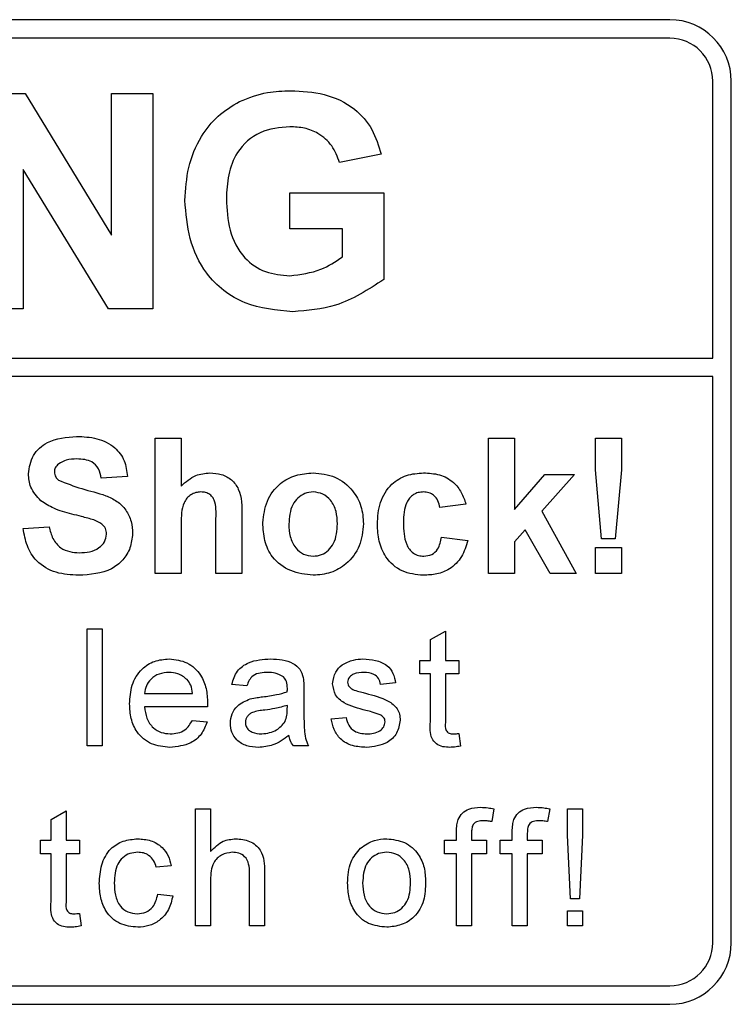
# Paper-space layout 'Blatt3' of a CAD drawing. Header units: millimetres. Extents: x 5 to 418, y 2 to 292.
# Tile 25 of 50: x 120.59 to 123.48, y 178.02 to 182.02. Entities that reach past the tile are written whole.
import ezdxf

# ---------------------------------------------------------------- set-up
doc = ezdxf.new("R2010")
doc.units = ezdxf.units.MM

psp = doc.layouts.new('Blatt3')

# ---------------------------------------------------------------- linework, layer by layer
at = {"color": 7, "linetype": 'Continuous', "lineweight": 25}
for p, q in [((123.2293, 182.0151), (110.7293, 182.0151)), ((123.2293, 181.9401), (113.9293, 181.9401)), ((123.4043, 180.6402), (123.4043, 181.7651)), ((123.4793, 178.2651), (123.4793, 181.7651)), ((120.4354, 181.7151), (120.6112, 181.7151)), ((120.6112, 181.7151), (120.9626, 181.1401)), ((120.9626, 181.7151), (121.1309, 181.7151)), ((120.9626, 181.1401), (120.9626, 181.7151)), ((121.1309, 181.7151), (121.1309, 180.8401)), ((122.057, 181.4683), (121.8888, 181.4346)), ((120.9498, 180.8401), (120.6036, 181.4062)), ((120.6036, 181.4062), (120.6036, 180.8401)), ((121.6868, 181.1654), (121.6868, 181.3112)), ((121.6868, 181.3112), (122.0683, 181.3112)), ((122.0683, 181.3112), (122.0683, 180.9598)), ((121.9, 181.1654), (121.6868, 181.1654)), ((121.9, 181.0513), (121.9, 181.1654)), ((120.6036, 180.8401), (120.4354, 180.8401)), ((121.1309, 180.8401), (120.9498, 180.8401)), ((113.9293, 180.6402), (123.4043, 180.6402)), ((123.4043, 180.5652), (113.9293, 180.5652)), ((123.4043, 178.2651), (123.4043, 180.5652)), ((121.1395, 179.7651), (121.1395, 180.3151)), ((121.1395, 180.3151), (121.2453, 180.3151)), ((121.2453, 180.3151), (121.2453, 180.1205)), ((122.4934, 179.7651), (122.4934, 180.3151)), ((122.4934, 180.3151), (122.5992, 180.3151)), ((122.5992, 180.3151), (122.5992, 180.0254)), ((122.9274, 180.1857), (122.9274, 180.3151)), ((122.9274, 180.3151), (123.0331, 180.3151)), ((123.0331, 180.3151), (123.0331, 180.1857)), ((122.5992, 180.0254), (122.7226, 180.167)), ((122.8424, 180.167), (122.7097, 180.0179)), ((122.7226, 180.167), (122.8424, 180.167)), ((122.9528, 179.9061), (122.9274, 180.1857)), ((123.0331, 180.1857), (123.0081, 179.9061)), ((121.0267, 180.1599), (120.921, 180.1529)), ((122.4017, 180.0471), (122.296, 180.033)), ((122.7097, 180.0179), (122.8495, 179.7651)), ((121.2453, 179.9675), (121.2453, 179.7651)), ((121.3863, 179.7651), (121.3863, 179.9785)), ((121.4921, 179.9996), (121.4921, 179.7651)), ((120.6036, 179.9484), (120.7094, 179.9554)), ((122.6428, 179.9428), (122.5992, 179.8937)), ((122.7437, 179.7651), (122.6428, 179.9428)), ((122.303, 179.9131), (122.4088, 179.899)), ((122.5992, 179.8937), (122.5992, 179.7651)), ((123.0081, 179.9061), (122.9528, 179.9061)), ((122.9274, 179.7651), (122.9274, 179.8708)), ((122.9274, 179.8708), (123.0331, 179.8708)), ((123.0331, 179.8708), (123.0331, 179.7651)), ((121.2453, 179.7651), (121.1395, 179.7651)), ((121.4921, 179.7651), (121.3863, 179.7651)), ((122.5992, 179.7651), (122.4934, 179.7651)), ((122.8495, 179.7651), (122.7437, 179.7651)), ((123.0331, 179.7651), (122.9274, 179.7651)), ((120.8642, 179.0651), (120.8642, 179.5401)), ((120.8642, 179.5401), (120.9251, 179.5401)), ((120.9251, 179.5401), (120.9251, 179.0651)), ((122.2576, 179.4967), (122.3185, 179.5313)), ((122.3185, 179.5313), (122.3185, 179.4122)), ((122.2576, 179.4122), (122.2576, 179.4967)), ((122.2149, 179.3574), (122.2149, 179.4122)), ((122.2149, 179.4122), (122.2576, 179.4122)), ((122.3185, 179.4122), (122.3733, 179.4122)), ((122.3733, 179.4122), (122.3733, 179.3574)), ((122.1163, 179.3208), (122.0554, 179.3147)), ((122.2576, 179.3574), (122.2149, 179.3574)), ((122.2576, 179.1626), (122.2576, 179.3574)), ((122.3733, 179.3574), (122.3185, 179.3574)), ((122.3185, 179.3574), (122.3185, 179.1604)), ((121.5122, 179.3086), (121.4513, 179.3147)), ((121.7436, 179.2901), (121.7436, 179.2158)), ((121.0968, 179.2782), (121.2917, 179.2782)), ((121.3523, 179.2234), (121.0968, 179.2234)), ((121.6763, 179.2118), (121.6766, 179.2295)), ((121.2911, 179.1686), (121.3507, 179.1625)), ((121.8544, 179.1747), (121.9153, 179.1808)), ((122.3733, 179.1153), (122.3793, 179.0642)), ((120.9251, 179.0651), (120.8642, 179.0651)), ((121.7618, 179.0651), (121.701, 179.0651)), ((120.7168, 178.7659), (120.7777, 178.8005)), ((120.7777, 178.8005), (120.7777, 178.6814)), ((121.3039, 178.3343), (121.3039, 178.8093)), ((121.3039, 178.8093), (121.3648, 178.8093)), ((121.3648, 178.8093), (121.3648, 178.6358)), ((122.5152, 178.8094), (122.5066, 178.7575)), ((122.7418, 178.8094), (122.7331, 178.7575)), ((122.8142, 178.7016), (122.8142, 178.8093)), ((122.8142, 178.8093), (122.8751, 178.8093)), ((122.8751, 178.8093), (122.8751, 178.7016)), ((120.7168, 178.6814), (120.7168, 178.7659)), ((120.6742, 178.6266), (120.6742, 178.6814)), ((120.6742, 178.6814), (120.7168, 178.6814)), ((120.7777, 178.6814), (120.8326, 178.6814)), ((120.8326, 178.6814), (120.8326, 178.6266)), ((122.3147, 178.6266), (122.3147, 178.6814)), ((122.3147, 178.6814), (122.3635, 178.6814)), ((122.3635, 178.6814), (122.3635, 178.7167)), ((122.4244, 178.7108), (122.4244, 178.6814)), ((122.4244, 178.6814), (122.4853, 178.6814)), ((122.4853, 178.6814), (122.4853, 178.6266)), ((122.5413, 178.6814), (122.59, 178.6814)), ((122.5413, 178.6266), (122.5413, 178.6814)), ((122.59, 178.6814), (122.59, 178.7167)), ((122.6509, 178.7108), (122.6509, 178.6814)), ((122.6509, 178.6814), (122.7118, 178.6814)), ((122.7118, 178.6814), (122.7118, 178.6266)), ((122.8263, 178.4439), (122.8142, 178.7016)), ((122.8751, 178.7016), (122.8629, 178.4439)), ((120.7168, 178.6266), (120.6742, 178.6266)), ((120.7168, 178.4318), (120.7168, 178.6266)), ((120.8326, 178.6266), (120.7777, 178.6266)), ((120.7777, 178.6266), (120.7777, 178.4296)), ((122.3635, 178.6266), (122.3147, 178.6266)), ((122.3635, 178.3343), (122.3635, 178.6266)), ((122.4853, 178.6266), (122.4244, 178.6266)), ((122.4244, 178.6266), (122.4244, 178.3343)), ((122.59, 178.6266), (122.5413, 178.6266)), ((122.59, 178.3343), (122.59, 178.6266)), ((122.7118, 178.6266), (122.6509, 178.6266)), ((122.6509, 178.6266), (122.6509, 178.3343)), ((121.2052, 178.5779), (121.1444, 178.5718)), ((121.3648, 178.5205), (121.3648, 178.3343)), ((121.5231, 178.3343), (121.5231, 178.55)), ((121.584, 178.5531), (121.584, 178.3343)), ((121.1504, 178.4622), (121.2113, 178.4561)), ((122.8629, 178.4439), (122.8263, 178.4439)), ((120.8326, 178.3845), (120.8386, 178.3334)), ((122.8142, 178.3343), (122.8142, 178.3952)), ((122.8142, 178.3952), (122.8751, 178.3952)), ((122.8751, 178.3952), (122.8751, 178.3343)), ((121.3648, 178.3343), (121.3039, 178.3343)), ((121.584, 178.3343), (121.5231, 178.3343)), ((122.4244, 178.3343), (122.3635, 178.3343)), ((122.6509, 178.3343), (122.59, 178.3343)), ((122.8751, 178.3343), (122.8142, 178.3343)), ((113.9293, 178.0901), (123.2293, 178.0901)), ((110.7293, 178.0151), (123.2293, 178.0151))]:
    psp.add_line(p, q, dxfattribs=at)
for centre, radius, start, end in [((123.2293, 181.7651), 0.25, 0, 90), ((123.2293, 181.7651), 0.175, 0, 90), ((123.2293, 178.2651), 0.175, 270, 0), ((123.2293, 178.2651), 0.25, 270, 0)]:
    psp.add_arc(centre, radius, start, end, dxfattribs=at)
for points, knots in [([(121.4826, 181.683), (121.5199, 181.6976), (121.5866, 181.7236), (121.658, 181.7255), (121.6895, 181.7263)], [0, 0, 0, 0, 0.559234, 1, 1, 1, 1]), ([(121.6895, 181.7263), (121.7355, 181.7241), (121.8274, 181.7198), (121.9467, 181.6641), (122.026, 181.5725), (122.0467, 181.503), (122.057, 181.4683)], [0, 0, 0, 0, 0.280675, 0.559859, 0.779758, 1, 1, 1, 1]), ([(121.2606, 181.2805), (121.2634, 181.3258), (121.269, 181.4164), (121.3178, 181.5348), (121.3911, 181.6274), (121.4521, 181.6644), (121.4826, 181.683)], [0, 0, 0, 0, 0.280146, 0.55998, 0.779944, 1, 1, 1, 1]), ([(121.6872, 181.5804), (121.6454, 181.5765), (121.5621, 181.5687), (121.4707, 181.4867), (121.4332, 181.3854), (121.4303, 181.3203), (121.4288, 181.2877)], [0, 0, 0, 0, 0.279799, 0.55833, 0.778825, 1, 1, 1, 1]), ([(121.8888, 181.4346), (121.8798, 181.4583), (121.8619, 181.5056), (121.8072, 181.5531), (121.7466, 181.5774), (121.707, 181.5794), (121.6872, 181.5804)], [0, 0, 0, 0, 0.279821, 0.559279, 0.779462, 1, 1, 1, 1]), ([(121.6989, 180.8288), (121.6322, 180.8348), (121.4992, 180.8466), (121.3458, 180.9668), (121.2728, 181.1244), (121.2647, 181.2285), (121.2606, 181.2805)], [0, 0, 0, 0, 0.280092, 0.558748, 0.779191, 1, 1, 1, 1]), ([(121.4288, 181.2877), (121.4308, 181.2447), (121.4348, 181.159), (121.4909, 181.0484), (121.5854, 180.9837), (121.653, 180.9777), (121.6868, 180.9747)], [0, 0, 0, 0, 0.281036, 0.560005, 0.779769, 1, 1, 1, 1]), ([(121.6868, 180.9747), (121.7299, 180.9801), (121.807, 180.9899), (121.8715, 181.0325), (121.9, 181.0513)], [0, 0, 0, 0, 0.5591, 1, 1, 1, 1]), ([(122.0683, 180.9598), (122.0051, 180.9184), (121.892, 180.8445), (121.758, 180.8336), (121.6989, 180.8288)], [0, 0, 0, 0, 0.558964, 1, 1, 1, 1]), ([(120.6248, 180.1702), (120.629, 180.1962), (120.6375, 180.2481), (120.712, 180.3139), (120.7795, 180.319), (120.8208, 180.3221)], [0, 0, 0, 0, 0.279747, 0.559366, 1, 1, 1, 1]), ([(120.8208, 180.3221), (120.8484, 180.3209), (120.9035, 180.3186), (120.9751, 180.2842), (121.0189, 180.225), (121.0241, 180.1816), (121.0267, 180.1599)], [0, 0, 0, 0, 0.281016, 0.560108, 0.779824, 1, 1, 1, 1]), ([(120.7479, 180.2109), (120.7423, 180.2059), (120.7323, 180.1967), (120.7311, 180.1834), (120.7306, 180.1776)], [0, 0, 0, 0, 0.558755, 1, 1, 1, 1]), ([(120.8221, 180.2304), (120.8073, 180.23), (120.781, 180.2292), (120.758, 180.2165), (120.7479, 180.2109)], [0, 0, 0, 0, 0.56055, 1, 1, 1, 1]), ([(120.921, 180.1529), (120.9181, 180.1658), (120.9125, 180.1915), (120.8781, 180.2277), (120.8434, 180.2294), (120.8221, 180.2304)], [0, 0, 0, 0, 0.281522, 0.560299, 1, 1, 1, 1]), ([(120.6756, 180.0606), (120.6594, 180.0781), (120.6304, 180.1094), (120.6265, 180.1516), (120.6248, 180.1702)], [0, 0, 0, 0, 0.55927, 1, 1, 1, 1]), ([(120.7306, 180.1776), (120.7316, 180.1704), (120.7335, 180.1576), (120.7428, 180.1487), (120.7469, 180.1448)], [0, 0, 0, 0, 0.558496, 1, 1, 1, 1]), ([(121.2453, 180.1205), (121.2641, 180.1375), (121.2977, 180.168), (121.3425, 180.1722), (121.3622, 180.174)], [0, 0, 0, 0, 0.559405, 1, 1, 1, 1]), ([(121.3622, 180.174), (121.3778, 180.1728), (121.409, 180.1703), (121.4519, 180.1482), (121.4931, 180.0914), (121.4925, 180.0375), (121.4921, 179.9996)], [0, 0, 0, 0, 0.187228, 0.374196, 0.560543, 1, 1, 1, 1]), ([(121.5767, 179.9716), (121.5805, 180.0016), (121.588, 180.0615), (121.6403, 180.1313), (121.7101, 180.1682), (121.7573, 180.1721), (121.7809, 180.174)], [0, 0, 0, 0, 0.279949, 0.559149, 0.779425, 1, 1, 1, 1]), ([(121.7809, 180.174), (121.8115, 180.171), (121.8728, 180.1649), (121.9413, 180.1087), (121.9804, 180.0392), (121.9839, 179.9912), (121.9857, 179.9671)], [0, 0, 0, 0, 0.279786, 0.559126, 0.779388, 1, 1, 1, 1]), ([(122.0421, 179.9657), (122.0439, 179.9954), (122.0476, 180.0548), (122.0924, 180.1281), (122.1595, 180.1689), (122.2061, 180.1723), (122.2295, 180.174)], [0, 0, 0, 0, 0.280708, 0.559644, 0.779502, 1, 1, 1, 1]), ([(122.2295, 180.174), (122.2514, 180.1729), (122.295, 180.1706), (122.3505, 180.141), (122.3852, 180.0958), (122.3962, 180.0634), (122.4017, 180.0471)], [0, 0, 0, 0, 0.2804589, 0.5593388, 0.779382, 1, 1, 1, 1]), ([(120.7469, 180.1448), (120.7782, 180.1322), (120.8409, 180.107), (120.924, 180.0899), (120.9857, 180.0606), (121.0226, 180.0245), (121.0451, 179.9776), (121.0469, 179.9437), (121.0479, 179.9267)], [0, 0, 0, 0, 0.249425, 0.500055, 0.625202, 0.750144, 0.874918, 1, 1, 1, 1]), ([(121.3257, 180.0965), (121.3185, 180.096), (121.3041, 180.095), (121.2841, 180.0859), (121.2675, 180.0717), (121.2456, 180.0338), (121.2454, 179.9969), (121.2453, 179.9675)], [0, 0, 0, 0, 0.125269, 0.250504, 0.375684, 0.500963, 1, 1, 1, 1]), ([(121.3863, 179.9785), (121.3875, 180.0042), (121.389, 180.0363), (121.3759, 180.0728), (121.3624, 180.0868), (121.3449, 180.0954), (121.3321, 180.0961), (121.3257, 180.0965)], [0, 0, 0, 0, 0.500565, 0.625445, 0.750183, 0.874936, 1, 1, 1, 1]), ([(121.7814, 180.0965), (121.7699, 180.0953), (121.747, 180.0931), (121.7181, 180.0728), (121.6873, 180.0328), (121.6845, 179.9935), (121.6825, 179.966)], [0, 0, 0, 0, 0.186982, 0.373882, 0.561021, 1, 1, 1, 1]), ([(121.8799, 179.9668), (121.8791, 179.9839), (121.8776, 180.0181), (121.8565, 180.0619), (121.8218, 180.0916), (121.7949, 180.0948), (121.7814, 180.0965)], [0, 0, 0, 0, 0.281042, 0.560552, 0.780423, 1, 1, 1, 1]), ([(122.2286, 180.0965), (122.2216, 180.096), (122.2076, 180.0951), (122.1881, 180.0864), (122.1722, 180.0724), (122.1496, 180.0365), (122.1486, 180.0007), (122.1479, 179.972)], [0, 0, 0, 0, 0.125318, 0.250551, 0.3758, 0.501064, 1, 1, 1, 1]), ([(122.296, 180.033), (122.294, 180.0424), (122.29, 180.0612), (122.2734, 180.0831), (122.2512, 180.0951), (122.2362, 180.096), (122.2286, 180.0965)], [0, 0, 0, 0, 0.280561, 0.55966, 0.779604, 1, 1, 1, 1]), ([(120.8013, 180.0066), (120.7761, 180.0129), (120.7313, 180.0242), (120.6926, 180.0495), (120.6756, 180.0606)], [0, 0, 0, 0, 0.560765, 1, 1, 1, 1]), ([(120.8905, 179.9827), (120.874, 179.9874), (120.8444, 179.996), (120.8145, 180.0033), (120.8013, 180.0066)], [0, 0, 0, 0, 0.559956, 1, 1, 1, 1]), ([(120.9421, 179.9256), (120.9413, 179.9334), (120.9397, 179.949), (120.9205, 179.9709), (120.9019, 179.9782), (120.8905, 179.9827)], [0, 0, 0, 0, 0.279784, 0.559083, 1, 1, 1, 1]), ([(121.7815, 179.758), (121.7503, 179.7615), (121.6881, 179.7686), (121.6151, 179.8235), (121.5808, 179.898), (121.5781, 179.9471), (121.5767, 179.9716)], [0, 0, 0, 0, 0.280146, 0.558899, 0.779053, 1, 1, 1, 1]), ([(121.6825, 179.966), (121.6833, 179.9488), (121.6849, 179.9145), (121.7059, 179.8703), (121.7408, 179.8405), (121.7679, 179.8372), (121.7814, 179.8356)], [0, 0, 0, 0, 0.281016, 0.560461, 0.780393, 1, 1, 1, 1]), ([(121.7814, 179.8356), (121.7929, 179.8367), (121.816, 179.839), (121.8449, 179.8594), (121.8753, 179.8999), (121.878, 179.9392), (121.8799, 179.9668)], [0, 0, 0, 0, 0.18693, 0.373819, 0.560977, 1, 1, 1, 1]), ([(121.9857, 179.9671), (121.9827, 179.9364), (121.9766, 179.8751), (121.9224, 179.8052), (121.8538, 179.7638), (121.8056, 179.7599), (121.7815, 179.758)], [0, 0, 0, 0, 0.279924, 0.559365, 0.779517, 1, 1, 1, 1]), ([(122.2287, 179.758), (122.199, 179.7609), (122.1397, 179.7668), (122.0752, 179.8252), (122.0457, 179.8961), (122.0433, 179.9425), (122.0421, 179.9657)], [0, 0, 0, 0, 0.27971, 0.558488, 0.778935, 1, 1, 1, 1]), ([(122.1479, 179.972), (122.1485, 179.9413), (122.1494, 179.903), (122.1714, 179.8632), (122.1877, 179.8473), (122.2084, 179.8372), (122.2234, 179.8361), (122.2309, 179.8356)], [0, 0, 0, 0, 0.499312, 0.624552, 0.749763, 0.874783, 1, 1, 1, 1]), ([(120.8291, 179.758), (120.7981, 179.7596), (120.7365, 179.7628), (120.6587, 179.8075), (120.6163, 179.8767), (120.6079, 179.9245), (120.6036, 179.9484)], [0, 0, 0, 0, 0.280715, 0.559343, 0.77931, 1, 1, 1, 1]), ([(120.7094, 179.9554), (120.7133, 179.9391), (120.7211, 179.9065), (120.7519, 179.8688), (120.7925, 179.8518), (120.8188, 179.8504), (120.8319, 179.8497)], [0, 0, 0, 0, 0.280583, 0.559148, 0.779249, 1, 1, 1, 1]), ([(121.0479, 179.9267), (121.0458, 179.9073), (121.0415, 179.8686), (121.0105, 179.8177), (120.9423, 179.765), (120.8758, 179.7609), (120.8291, 179.758)], [0, 0, 0, 0, 0.186966, 0.374007, 0.560965, 1, 1, 1, 1]), ([(120.8319, 179.8497), (120.8459, 179.8502), (120.8738, 179.8514), (120.9103, 179.8663), (120.9367, 179.8928), (120.9403, 179.9147), (120.9421, 179.9256)], [0, 0, 0, 0, 0.281224, 0.561005, 0.781097, 1, 1, 1, 1]), ([(122.4088, 179.899), (122.4021, 179.8764), (122.3887, 179.8313), (122.3411, 179.7827), (122.284, 179.7607), (122.2472, 179.7589), (122.2287, 179.758)], [0, 0, 0, 0, 0.280246, 0.559156, 0.779324, 1, 1, 1, 1]), ([(122.2309, 179.8356), (122.242, 179.8367), (122.2641, 179.839), (122.2937, 179.8683), (122.2995, 179.8961), (122.303, 179.9131)], [0, 0, 0, 0, 0.280155, 0.558975, 1, 1, 1, 1]), ([(121.036, 179.2357), (121.0375, 179.2614), (121.0405, 179.3128), (121.0789, 179.3761), (121.1358, 179.4132), (121.1762, 179.4166), (121.1964, 179.4183)], [0, 0, 0, 0, 0.280746, 0.559774, 0.779666, 1, 1, 1, 1]), ([(121.1964, 179.4183), (121.2216, 179.4153), (121.2719, 179.4095), (121.3256, 179.3587), (121.3496, 179.2981), (121.3516, 179.2587), (121.3526, 179.239)], [0, 0, 0, 0, 0.279362, 0.558398, 0.778884, 1, 1, 1, 1]), ([(121.4513, 179.3147), (121.4569, 179.3336), (121.468, 179.3713), (121.5281, 179.4134), (121.578, 179.4164), (121.6086, 179.4183)], [0, 0, 0, 0, 0.280429, 0.559307, 1, 1, 1, 1]), ([(121.6086, 179.4183), (121.6403, 179.4166), (121.6845, 179.4142), (121.73, 179.3778), (121.7371, 179.3541), (121.7406, 179.3421)], [0, 0, 0, 0, 0.559257, 0.779196, 1, 1, 1, 1]), ([(121.8987, 179.3939), (121.9136, 179.4019), (121.9402, 179.4161), (121.9704, 179.4176), (121.9836, 179.4183)], [0, 0, 0, 0, 0.5589408, 1, 1, 1, 1]), ([(121.9836, 179.4183), (122.0007, 179.4172), (122.0347, 179.4152), (122.0803, 179.3966), (122.1083, 179.3605), (122.1136, 179.3341), (122.1163, 179.3208)], [0, 0, 0, 0, 0.280734, 0.560426, 0.779449, 1, 1, 1, 1]), ([(121.1961, 179.3635), (121.1825, 179.3623), (121.1553, 179.3601), (121.1226, 179.3389), (121.1018, 179.31), (121.0985, 179.2888), (121.0968, 179.2782)], [0, 0, 0, 0, 0.280187, 0.559721, 0.779641, 1, 1, 1, 1]), ([(121.2694, 179.3343), (121.2573, 179.3439), (121.2356, 179.3611), (121.2082, 179.3627), (121.1961, 179.3635)], [0, 0, 0, 0, 0.558503, 1, 1, 1, 1]), ([(121.5976, 179.3635), (121.5872, 179.3631), (121.5665, 179.3625), (121.5378, 179.3533), (121.5202, 179.3319), (121.5148, 179.3164), (121.5122, 179.3086)], [0, 0, 0, 0, 0.280852, 0.559751, 0.779503, 1, 1, 1, 1]), ([(121.6609, 179.3451), (121.6499, 179.3514), (121.6302, 179.3628), (121.6076, 179.3633), (121.5976, 179.3635)], [0, 0, 0, 0, 0.557872, 1, 1, 1, 1]), ([(121.8605, 179.3176), (121.8628, 179.3344), (121.8669, 179.3645), (121.8889, 179.3849), (121.8987, 179.3939)], [0, 0, 0, 0, 0.558926, 1, 1, 1, 1]), ([(121.9881, 179.3635), (121.9733, 179.3631), (121.9512, 179.3626), (121.9302, 179.3471), (121.9224, 179.3347), (121.9217, 179.3274), (121.9214, 179.3238)], [0, 0, 0, 0, 0.49977, 0.749098, 0.874592, 1, 1, 1, 1]), ([(122.0554, 179.3147), (122.0532, 179.3231), (122.0488, 179.3399), (122.0241, 179.361), (122.0017, 179.3625), (121.9881, 179.3635)], [0, 0, 0, 0, 0.280305, 0.560229, 1, 1, 1, 1]), ([(121.2917, 179.2782), (121.2901, 179.2898), (121.2873, 179.3105), (121.2748, 179.3271), (121.2694, 179.3343)], [0, 0, 0, 0, 0.560663, 1, 1, 1, 1]), ([(121.6766, 179.2985), (121.6764, 179.3082), (121.676, 179.3255), (121.6655, 179.3391), (121.6609, 179.3451)], [0, 0, 0, 0, 0.561906, 1, 1, 1, 1]), ([(121.7406, 179.3421), (121.7417, 179.3325), (121.7436, 179.3152), (121.7436, 179.2978), (121.7436, 179.2901)], [0, 0, 0, 0, 0.559818, 1, 1, 1, 1]), ([(121.9214, 179.3238), (121.9218, 179.3201), (121.9224, 179.3135), (121.9261, 179.308), (121.9278, 179.3056)], [0, 0, 0, 0, 0.559224, 1, 1, 1, 1]), ([(121.5759, 179.2643), (121.5949, 179.2667), (121.6289, 179.271), (121.6618, 179.2802), (121.6763, 179.2843)], [0, 0, 0, 0, 0.560185, 1, 1, 1, 1]), ([(121.6763, 179.2843), (121.6764, 179.2869), (121.6764, 179.2917), (121.6765, 179.2964), (121.6766, 179.2985)], [0, 0, 0, 0, 0.560021, 1, 1, 1, 1]), ([(121.9956, 179.209), (121.9647, 179.2169), (121.9261, 179.2267), (121.8867, 179.2532), (121.8662, 179.278), (121.8628, 179.3018), (121.8605, 179.3176)], [0, 0, 0, 0, 0.501319, 0.626595, 0.751818, 1, 1, 1, 1]), ([(121.9278, 179.3056), (121.9311, 179.3023), (121.9369, 179.2965), (121.9445, 179.2932), (121.9479, 179.2917)], [0, 0, 0, 0, 0.5590822, 1, 1, 1, 1]), ([(121.9479, 179.2917), (121.9564, 179.2891), (121.9717, 179.2844), (121.9871, 179.2802), (121.9939, 179.2784)], [0, 0, 0, 0, 0.559986, 1, 1, 1, 1]), ([(121.4452, 179.1571), (121.4465, 179.1699), (121.4492, 179.1955), (121.4759, 179.2353), (121.5069, 179.2479), (121.5259, 179.2556)], [0, 0, 0, 0, 0.280457, 0.560984, 1, 1, 1, 1]), ([(121.5259, 179.2556), (121.5351, 179.2576), (121.5517, 179.2613), (121.5685, 179.2634), (121.5759, 179.2643)], [0, 0, 0, 0, 0.559933, 1, 1, 1, 1]), ([(121.9939, 179.2784), (122.0255, 179.2703), (122.065, 179.2602), (122.1067, 179.2346), (122.1231, 179.2163), (122.1331, 179.1937), (122.1341, 179.1775), (122.1345, 179.1693)], [0, 0, 0, 0, 0.500449, 0.625399, 0.750276, 0.87507, 1, 1, 1, 1]), ([(121.1996, 179.059), (121.1739, 179.0613), (121.1227, 179.0659), (121.0654, 179.1144), (121.0391, 179.1756), (121.037, 179.2156), (121.036, 179.2357)], [0, 0, 0, 0, 0.279952, 0.558662, 0.778994, 1, 1, 1, 1]), ([(121.0968, 179.2234), (121.0987, 179.2077), (121.1025, 179.1763), (121.1279, 179.1386), (121.1634, 179.1169), (121.1882, 179.1148), (121.2006, 179.1138)], [0, 0, 0, 0, 0.280636, 0.559689, 0.779667, 1, 1, 1, 1]), ([(121.3526, 179.239), (121.3526, 179.2361), (121.3525, 179.2309), (121.3524, 179.2257), (121.3523, 179.2234)], [0, 0, 0, 0, 0.559996, 1, 1, 1, 1]), ([(121.585, 179.2105), (121.5676, 179.2087), (121.5459, 179.2064), (121.5229, 179.1942), (121.5136, 179.185), (121.5073, 179.1734), (121.5065, 179.1648), (121.5061, 179.1605)], [0, 0, 0, 0, 0.500269, 0.625323, 0.750266, 0.875146, 1, 1, 1, 1]), ([(121.6766, 179.2295), (121.6597, 179.2248), (121.6296, 179.2163), (121.5986, 179.2123), (121.585, 179.2105)], [0, 0, 0, 0, 0.559763, 1, 1, 1, 1]), ([(121.6673, 179.1636), (121.6704, 179.1724), (121.676, 179.1879), (121.6762, 179.2045), (121.6763, 179.2118)], [0, 0, 0, 0, 0.558998, 1, 1, 1, 1]), ([(121.7436, 179.2158), (121.7437, 179.1984), (121.7438, 179.1698), (121.745, 179.1301), (121.7489, 179.0963), (121.7575, 179.0755), (121.7618, 179.0651)], [0, 0, 0, 0, 0.340206, 0.56034, 0.780177, 1, 1, 1, 1]), ([(122.0528, 179.1912), (122.0423, 179.1951), (122.0235, 179.202), (122.0042, 179.2069), (121.9956, 179.209)], [0, 0, 0, 0, 0.559784, 1, 1, 1, 1]), ([(121.3507, 179.1625), (121.3439, 179.1452), (121.3302, 179.1107), (121.277, 179.0663), (121.229, 179.0618), (121.1996, 179.059)], [0, 0, 0, 0, 0.280617, 0.560839, 1, 1, 1, 1]), ([(121.2006, 179.1138), (121.2111, 179.1144), (121.232, 179.1156), (121.2679, 179.1306), (121.2823, 179.1542), (121.2911, 179.1686)], [0, 0, 0, 0, 0.281288, 0.561902, 1, 1, 1, 1]), ([(121.5061, 179.1605), (121.5067, 179.1548), (121.508, 179.1434), (121.5188, 179.1294), (121.5397, 179.1158), (121.5591, 179.1146), (121.5727, 179.1138)], [0, 0, 0, 0, 0.186565, 0.373472, 0.560614, 1, 1, 1, 1]), ([(121.5727, 179.1138), (121.5941, 179.1164), (121.6324, 179.1212), (121.6566, 179.1507), (121.6673, 179.1636)], [0, 0, 0, 0, 0.559756, 1, 1, 1, 1]), ([(121.9986, 179.059), (121.9793, 179.0599), (121.941, 179.0617), (121.8918, 179.0881), (121.8643, 179.1305), (121.8577, 179.1599), (121.8544, 179.1747)], [0, 0, 0, 0, 0.280734, 0.559296, 0.779309, 1, 1, 1, 1]), ([(121.9153, 179.1808), (121.9178, 179.1698), (121.9226, 179.148), (121.9522, 179.1177), (121.9814, 179.1153), (121.9992, 179.1138)], [0, 0, 0, 0, 0.281315, 0.561068, 1, 1, 1, 1]), ([(122.1345, 179.1693), (122.1316, 179.1511), (122.1257, 179.1146), (122.0748, 179.0672), (122.0275, 179.0621), (121.9986, 179.059)], [0, 0, 0, 0, 0.279924, 0.560032, 1, 1, 1, 1]), ([(121.9992, 179.1138), (122.0085, 179.1141), (122.0271, 179.1148), (122.0518, 179.1239), (122.0699, 179.1413), (122.0724, 179.1559), (122.0736, 179.1632)], [0, 0, 0, 0, 0.28118, 0.560953, 0.781094, 1, 1, 1, 1]), ([(122.0736, 179.1632), (122.0733, 179.1666), (122.0725, 179.1735), (122.0652, 179.184), (122.0575, 179.1885), (122.0528, 179.1912)], [0, 0, 0, 0, 0.279762, 0.559856, 1, 1, 1, 1]), ([(122.3364, 179.059), (122.3269, 179.0593), (122.3078, 179.06), (122.2803, 179.0711), (122.254, 179.1059), (122.2561, 179.1392), (122.2576, 179.1626)], [0, 0, 0, 0, 0.187435, 0.373817, 0.559462, 1, 1, 1, 1]), ([(122.3185, 179.1604), (122.3177, 179.149), (122.3167, 179.1346), (122.3262, 179.1208), (122.3354, 179.1144), (122.3438, 179.114), (122.3494, 179.1138)], [0, 0, 0, 0, 0.499587, 0.625237, 0.750345, 1, 1, 1, 1]), ([(121.5588, 179.059), (121.5429, 179.0599), (121.5112, 179.0617), (121.4718, 179.0848), (121.4484, 179.1196), (121.4463, 179.1446), (121.4452, 179.1571)], [0, 0, 0, 0, 0.280815, 0.559691, 0.779694, 1, 1, 1, 1]), ([(121.6827, 179.1077), (121.6619, 179.0922), (121.6248, 179.0646), (121.579, 179.0607), (121.5588, 179.059)], [0, 0, 0, 0, 0.559966, 1, 1, 1, 1]), ([(121.701, 179.0651), (121.6961, 179.0724), (121.6875, 179.0856), (121.6841, 179.1009), (121.6827, 179.1077)], [0, 0, 0, 0, 0.5596881, 1, 1, 1, 1]), ([(122.3494, 179.1138), (122.3538, 179.1139), (122.3618, 179.1142), (122.3698, 179.115), (122.3733, 179.1153)], [0, 0, 0, 0, 0.559923, 1, 1, 1, 1]), ([(122.3793, 179.0642), (122.3714, 179.0626), (122.3572, 179.0598), (122.3428, 179.0592), (122.3364, 179.059)], [0, 0, 0, 0, 0.56006, 1, 1, 1, 1]), ([(122.3699, 178.7664), (122.3751, 178.7754), (122.3855, 178.7933), (122.4183, 178.813), (122.445, 178.8145), (122.4613, 178.8154)], [0, 0, 0, 0, 0.279456, 0.559666, 1, 1, 1, 1]), ([(122.4613, 178.8154), (122.4714, 178.815), (122.4896, 178.8142), (122.5074, 178.8109), (122.5152, 178.8094)], [0, 0, 0, 0, 0.559938, 1, 1, 1, 1]), ([(122.5965, 178.7664), (122.6016, 178.7754), (122.612, 178.7933), (122.6449, 178.813), (122.6715, 178.8145), (122.6878, 178.8154)], [0, 0, 0, 0, 0.279456, 0.559666, 1, 1, 1, 1]), ([(122.6878, 178.8154), (122.698, 178.815), (122.7161, 178.8142), (122.7339, 178.8109), (122.7418, 178.8094)], [0, 0, 0, 0, 0.559938, 1, 1, 1, 1]), ([(122.3635, 178.7167), (122.3635, 178.7261), (122.3636, 178.743), (122.368, 178.7592), (122.3699, 178.7664)], [0, 0, 0, 0, 0.560367, 1, 1, 1, 1]), ([(122.4725, 178.7606), (122.4649, 178.7604), (122.4499, 178.7599), (122.4301, 178.7481), (122.425, 178.7285), (122.4246, 178.7167), (122.4244, 178.7108)], [0, 0, 0, 0, 0.281472, 0.557722, 0.778515, 1, 1, 1, 1]), ([(122.5066, 178.7575), (122.5002, 178.7585), (122.4889, 178.7602), (122.4775, 178.7605), (122.4725, 178.7606)], [0, 0, 0, 0, 0.559916, 1, 1, 1, 1]), ([(122.59, 178.7167), (122.59, 178.7261), (122.5901, 178.743), (122.5945, 178.7592), (122.5965, 178.7664)], [0, 0, 0, 0, 0.560367, 1, 1, 1, 1]), ([(122.699, 178.7606), (122.6915, 178.7604), (122.6764, 178.7599), (122.6566, 178.7481), (122.6515, 178.7285), (122.6511, 178.7167), (122.6509, 178.7108)], [0, 0, 0, 0, 0.28147, 0.557718, 0.778518, 1, 1, 1, 1]), ([(122.7331, 178.7575), (122.7268, 178.7585), (122.7155, 178.7602), (122.7041, 178.7605), (122.699, 178.7606)], [0, 0, 0, 0, 0.559916, 1, 1, 1, 1]), ([(120.9129, 178.5065), (120.9145, 178.5317), (120.9176, 178.582), (120.9518, 178.6469), (121.0093, 178.6816), (121.0489, 178.6855), (121.0687, 178.6875)], [0, 0, 0, 0, 0.280837, 0.559678, 0.779574, 1, 1, 1, 1]), ([(121.0687, 178.6875), (121.0867, 178.6863), (121.1227, 178.6838), (121.1671, 178.6571), (121.1948, 178.619), (121.2018, 178.5916), (121.2052, 178.5779)], [0, 0, 0, 0, 0.280261, 0.559438, 0.779534, 1, 1, 1, 1]), ([(121.3648, 178.6358), (121.3806, 178.6522), (121.4088, 178.6816), (121.4489, 178.6857), (121.4666, 178.6875)], [0, 0, 0, 0, 0.559342, 1, 1, 1, 1]), ([(121.4666, 178.6875), (121.4859, 178.6859), (121.5242, 178.6826), (121.5693, 178.6468), (121.583, 178.5982), (121.5837, 178.5682), (121.584, 178.5531)], [0, 0, 0, 0, 0.280316, 0.558338, 0.778553, 1, 1, 1, 1]), ([(121.9736, 178.6493), (121.9916, 178.6618), (122.0239, 178.6842), (122.0628, 178.6865), (122.0799, 178.6875)], [0, 0, 0, 0, 0.55903, 1, 1, 1, 1]), ([(122.0799, 178.6875), (122.1049, 178.6848), (122.1548, 178.6793), (122.209, 178.6306), (122.235, 178.5713), (122.237, 178.5323), (122.2381, 178.5127)], [0, 0, 0, 0, 0.279551, 0.5586, 0.778991, 1, 1, 1, 1]), ([(121.9214, 178.5078), (121.9228, 178.5377), (121.9252, 178.5908), (121.9589, 178.6315), (121.9736, 178.6493)], [0, 0, 0, 0, 0.560966, 1, 1, 1, 1]), ([(121.0691, 178.6327), (121.058, 178.6318), (121.0358, 178.63), (121.0066, 178.6122), (120.977, 178.5729), (120.9751, 178.5348), (120.9738, 178.5081)], [0, 0, 0, 0, 0.187094, 0.373882, 0.560731, 1, 1, 1, 1]), ([(121.1444, 178.5718), (121.1413, 178.5812), (121.1352, 178.6), (121.1155, 178.6203), (121.0923, 178.6312), (121.0768, 178.6322), (121.0691, 178.6327)], [0, 0, 0, 0, 0.2802159, 0.5594736, 0.779647, 1, 1, 1, 1]), ([(121.4529, 178.6327), (121.4378, 178.6305), (121.4076, 178.6262), (121.3665, 178.585), (121.3654, 178.545), (121.3648, 178.5205)], [0, 0, 0, 0, 0.280204, 0.55932, 1, 1, 1, 1]), ([(121.5231, 178.55), (121.5227, 178.5616), (121.5218, 178.5847), (121.507, 178.6151), (121.4803, 178.6309), (121.462, 178.6321), (121.4529, 178.6327)], [0, 0, 0, 0, 0.281221, 0.559777, 0.779377, 1, 1, 1, 1]), ([(122.0799, 178.6327), (122.0688, 178.6317), (122.0465, 178.6298), (122.0173, 178.6117), (121.9866, 178.5731), (121.9841, 178.5349), (121.9823, 178.508)], [0, 0, 0, 0, 0.18714, 0.374029, 0.561099, 1, 1, 1, 1]), ([(122.1772, 178.5098), (122.1764, 178.5264), (122.175, 178.5594), (122.1535, 178.6014), (122.1189, 178.6284), (122.0929, 178.6313), (122.0799, 178.6327)], [0, 0, 0, 0, 0.281065, 0.560317, 0.780173, 1, 1, 1, 1]), ([(121.0688, 178.3282), (121.0436, 178.3308), (120.9932, 178.3361), (120.9392, 178.3868), (120.9157, 178.4475), (120.9139, 178.4868), (120.9129, 178.5065)], [0, 0, 0, 0, 0.279594, 0.558343, 0.778834, 1, 1, 1, 1]), ([(120.9738, 178.5081), (120.9744, 178.4916), (120.9757, 178.4588), (120.9929, 178.4147), (121.0277, 178.387), (121.0537, 178.3843), (121.0667, 178.383)], [0, 0, 0, 0, 0.281276, 0.560534, 0.780108, 1, 1, 1, 1]), ([(122.0799, 178.3282), (122.0544, 178.3309), (122.0036, 178.3363), (121.9483, 178.3867), (121.9243, 178.4481), (121.9224, 178.4879), (121.9214, 178.5078)], [0, 0, 0, 0, 0.279616, 0.558372, 0.778858, 1, 1, 1, 1]), ([(121.9823, 178.508), (121.983, 178.4913), (121.9845, 178.4579), (122.005, 178.4145), (122.0404, 178.3873), (122.0668, 178.3844), (122.0799, 178.383)], [0, 0, 0, 0, 0.281128, 0.560382, 0.780157, 1, 1, 1, 1]), ([(122.2381, 178.5127), (122.2372, 178.4868), (122.2355, 178.4353), (122.1984, 178.3703), (122.1405, 178.3343), (122.1001, 178.3302), (122.0799, 178.3282)], [0, 0, 0, 0, 0.281035, 0.559517, 0.779605, 1, 1, 1, 1]), ([(122.0799, 178.383), (122.0912, 178.384), (122.1137, 178.386), (122.1428, 178.4049), (122.1733, 178.4441), (122.1756, 178.4828), (122.1772, 178.5098)], [0, 0, 0, 0, 0.18704, 0.373943, 0.56098, 1, 1, 1, 1]), ([(121.0667, 178.383), (121.0786, 178.3841), (121.1024, 178.3864), (121.1387, 178.4131), (121.146, 178.4436), (121.1504, 178.4622)], [0, 0, 0, 0, 0.2809, 0.560907, 1, 1, 1, 1]), ([(121.2113, 178.4561), (121.2068, 178.4368), (121.1979, 178.3983), (121.1608, 178.3556), (121.1152, 178.3316), (121.0843, 178.3293), (121.0688, 178.3282)], [0, 0, 0, 0, 0.280202, 0.559509, 0.779585, 1, 1, 1, 1]), ([(120.7957, 178.3282), (120.7862, 178.3285), (120.7671, 178.3292), (120.7396, 178.3403), (120.7133, 178.3751), (120.7154, 178.4084), (120.7168, 178.4318)], [0, 0, 0, 0, 0.187423, 0.373816, 0.559461, 1, 1, 1, 1]), ([(120.7777, 178.4296), (120.777, 178.4182), (120.776, 178.4039), (120.7855, 178.3901), (120.7947, 178.3836), (120.8031, 178.3832), (120.8087, 178.383)], [0, 0, 0, 0, 0.4995975, 0.6252322, 0.7503419, 1, 1, 1, 1]), ([(120.8087, 178.383), (120.8131, 178.3831), (120.8211, 178.3834), (120.8291, 178.3842), (120.8326, 178.3845)], [0, 0, 0, 0, 0.560001, 1, 1, 1, 1]), ([(120.8386, 178.3334), (120.8307, 178.3318), (120.8165, 178.329), (120.8021, 178.3285), (120.7957, 178.3282)], [0, 0, 0, 0, 0.56006, 1, 1, 1, 1])]:
    psp.add_open_spline(points, degree=3, knots=knots, dxfattribs=at)

doc.saveas('drawing.dxf')
